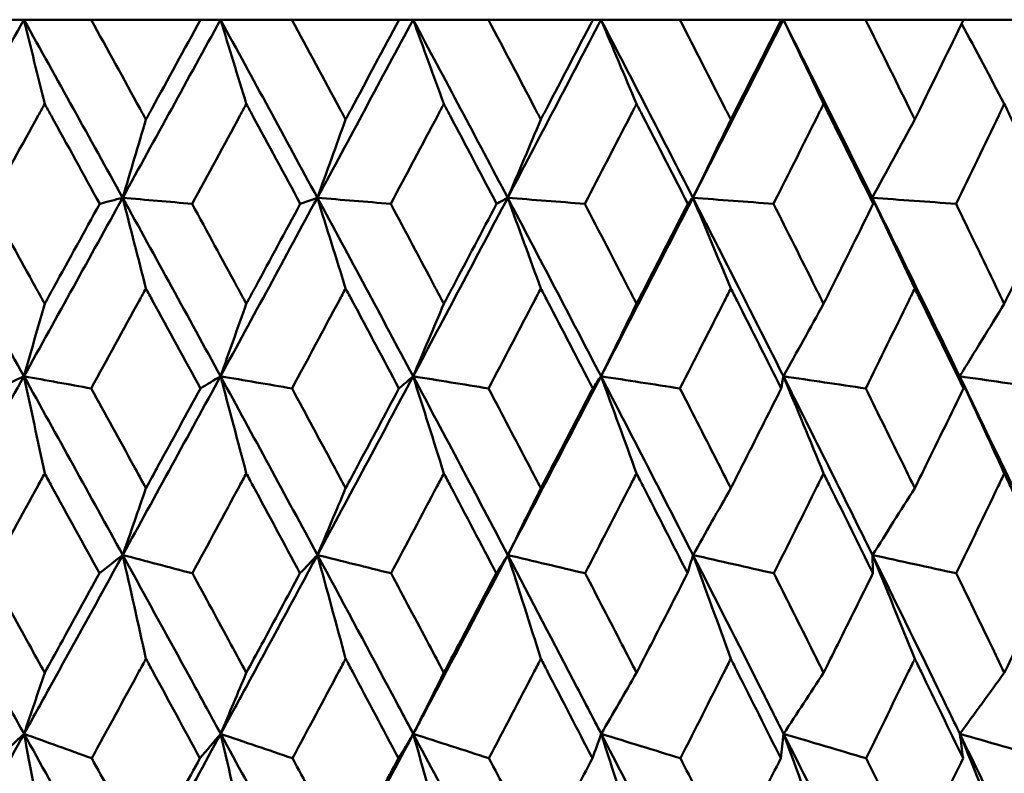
# Model space of a CAD drawing. Header units: millimetres. Extents: x 123 to 2417, y 726 to 3130.
# Tile 235 of 244: x 1659.46 to 1665.36, y 953.8 to 958.31. Entities that reach past the tile are written whole.
import ezdxf

# ---------------------------------------------------------------- set-up
doc = ezdxf.new("R2010")
doc.units = ezdxf.units.MM
doc.header["$LTSCALE"] = 12
doc.layers.add('Widoczne (ISO)', color=7, linetype='Continuous', lineweight=50)

msp = doc.modelspace()

# ---------------------------------------------------------------- linework, layer by layer
at = {"layer": 'Widoczne (ISO)'}
for p, q in [((1659.3334, 958.3133), (1659.488, 958.3133)), ((1659.488, 958.3133), (1659.8903, 958.3133)), ((1660.5448, 958.3133), (1659.8903, 958.3133)), ((1660.5448, 958.3133), (1660.6644, 958.3133)), ((1660.6644, 958.3133), (1661.0916, 958.3133)), ((1661.733, 958.3133), (1661.0916, 958.3133)), ((1661.733, 958.3133), (1661.817, 958.3133)), ((1661.817, 958.3133), (1662.2676, 958.3133)), ((1662.8931, 958.3133), (1662.2676, 958.3133)), ((1662.8931, 958.3133), (1662.9412, 958.3133)), ((1662.9412, 958.3133), (1663.4134, 958.3133)), ((1664.0207, 958.3133), (1663.4134, 958.3133)), ((1664.0207, 958.3133), (1664.0327, 958.3133)), ((1664.0327, 958.3133), (1664.5245, 958.3133)), ((1665.1112, 958.3133), (1664.5245, 958.3133)), ((1665.1112, 958.3133), (1665.5967, 958.3133)), ((1661.244, 957.247), (1661.1419, 957.2106))]:
    msp.add_line(p, q, dxfattribs=at)
msp.add_circle((1654.6385, 990.3133), 50, dxfattribs=at)
for points in [[(1659.488, 958.3133), (1659.2901, 957.9581), (1659.0915, 957.6026), (1658.8924, 957.247)], [(1659.488, 958.3133), (1659.6859, 957.9581), (1659.8829, 957.6026), (1660.0789, 957.247)], [(1659.6123, 957.809), (1659.571, 957.9775), (1659.5295, 958.1456), (1659.488, 958.3133)], [(1660.6644, 958.3133), (1660.47, 957.9581), (1660.2748, 957.6026), (1660.0789, 957.247)], [(1660.6644, 958.3133), (1660.8587, 957.9581), (1661.052, 957.6026), (1661.244, 957.247)], [(1660.8189, 957.809), (1660.7675, 957.9775), (1660.716, 958.1456), (1660.6644, 958.3133)], [(1661.817, 958.3133), (1661.627, 957.9581), (1661.4359, 957.6026), (1661.244, 957.247)], [(1661.817, 958.3133), (1662.007, 957.9581), (1662.1957, 957.6026), (1662.383, 957.247)], [(1662.001, 957.809), (1661.9398, 957.9775), (1661.8785, 958.1456), (1661.817, 958.3133)], [(1662.9412, 958.3133), (1662.7563, 957.9581), (1662.5702, 957.6026), (1662.383, 957.247)], [(1662.9412, 958.3133), (1663.1261, 957.9581), (1663.3096, 957.6026), (1663.4915, 957.247)], [(1663.1541, 957.809), (1663.0833, 957.9775), (1663.0124, 958.1456), (1662.9412, 958.3133)], [(1664.0327, 958.3133), (1663.8537, 957.9581), (1663.6732, 957.6026), (1663.4915, 957.247)], [(1664.0327, 958.3133), (1664.2118, 957.9581), (1664.3892, 957.6026), (1664.565, 957.247)], [(1664.2736, 957.809), (1664.1935, 957.9775), (1664.1132, 958.1456), (1664.0327, 958.3133)], [(1665.3551, 957.809), (1665.2702, 957.9696), (1665.1851, 958.1298), (1665.0998, 958.2897)], [(1660.2184, 957.7156), (1660.1719, 957.5592), (1660.1255, 957.4029), (1660.0789, 957.247)], [(1661.4133, 957.7156), (1661.3569, 957.5592), (1661.3005, 957.4029), (1661.244, 957.247)], [(1662.5815, 957.7156), (1662.5154, 957.5592), (1662.4493, 957.4029), (1662.383, 957.247)], [(1663.7183, 957.7156), (1663.6428, 957.5592), (1663.5672, 957.4029), (1663.4915, 957.247)], [(1664.8194, 957.7156), (1664.7347, 957.5592), (1664.6499, 957.4029), (1664.565, 957.247)], [(1658.8924, 957.247), (1659.0918, 956.8909), (1659.2905, 956.5347), (1659.4882, 956.1784)], [(1660.0789, 957.247), (1659.8827, 956.8909), (1659.6858, 956.5347), (1659.4882, 956.1784)], [(1660.0789, 957.247), (1660.0331, 957.2349), (1659.9873, 957.2228), (1659.9415, 957.2106)], [(1660.2184, 956.7044), (1660.172, 956.8857), (1660.1255, 957.0666), (1660.0789, 957.247)], [(1660.0789, 957.247), (1660.2752, 956.8909), (1660.4705, 956.5347), (1660.6647, 956.1784)], [(1660.0789, 957.247), (1660.2173, 957.2349), (1660.3557, 957.2228), (1660.4941, 957.2106)], [(1661.244, 957.247), (1661.0518, 956.8909), (1660.8587, 956.5347), (1660.6647, 956.1784)], [(1661.4133, 956.7044), (1661.357, 956.8857), (1661.3006, 957.0666), (1661.244, 957.247)], [(1661.244, 957.247), (1661.4363, 956.8909), (1661.6274, 956.5347), (1661.8173, 956.1784)], [(1661.244, 957.247), (1661.3904, 957.2349), (1661.5369, 957.2228), (1661.6833, 957.2106)], [(1662.383, 957.247), (1662.1955, 956.8909), (1662.007, 956.5347), (1661.8173, 956.1784)], [(1662.383, 957.247), (1662.3609, 957.2349), (1662.3388, 957.2228), (1662.3166, 957.2106)], [(1662.5815, 956.7044), (1662.5155, 956.8857), (1662.4494, 957.0666), (1662.383, 957.247)], [(1662.383, 957.247), (1662.5706, 956.8909), (1662.7568, 956.5347), (1662.9416, 956.1784)], [(1662.383, 957.247), (1662.5369, 957.2349), (1662.6908, 957.2228), (1662.8447, 957.2106)], [(1663.4915, 957.247), (1663.3095, 956.8909), (1663.1262, 956.5347), (1662.9416, 956.1784)], [(1663.4915, 957.247), (1663.4813, 957.2349), (1663.4712, 957.2228), (1663.461, 957.2106)], [(1663.7183, 956.7044), (1663.6429, 956.8857), (1663.5673, 957.0666), (1663.4915, 957.247)], [(1663.4915, 957.247), (1663.6736, 956.8909), (1663.8542, 956.5347), (1664.0332, 956.1784)], [(1663.4915, 957.247), (1663.6522, 957.2349), (1663.813, 957.2228), (1663.9738, 957.2106)], [(1664.8194, 956.7044), (1664.7348, 956.8857), (1664.65, 957.0666), (1664.565, 957.247)], [(1664.565, 957.247), (1664.5669, 957.2349), (1664.5688, 957.2228), (1664.5707, 957.2106)], [(1664.565, 957.247), (1664.7409, 956.8909), (1664.9152, 956.5347), (1665.0877, 956.1784)], [(1664.565, 957.247), (1664.732, 957.2349), (1664.899, 957.2228), (1665.066, 957.2106)], [(1659.6123, 956.6124), (1659.571, 956.4675), (1659.5296, 956.3228), (1659.4882, 956.1784)], [(1660.8189, 956.6124), (1660.7675, 956.4675), (1660.7161, 956.3228), (1660.6647, 956.1784)], [(1662.001, 956.6124), (1661.9399, 956.4675), (1661.8786, 956.3228), (1661.8173, 956.1784)], [(1663.1541, 956.6124), (1663.0834, 956.4675), (1663.0125, 956.3228), (1662.9416, 956.1784)], [(1664.2736, 956.6124), (1664.1936, 956.4675), (1664.1134, 956.3228), (1664.0332, 956.1784)], [(1665.3551, 956.6124), (1665.266, 956.4675), (1665.1769, 956.3228), (1665.0877, 956.1784)], [(1659.4882, 956.1784), (1659.2904, 955.8217), (1659.0919, 955.4649), (1658.8928, 955.1082)], [(1659.4882, 956.1784), (1659.4363, 956.1541), (1659.3844, 956.1298), (1659.3325, 956.1055)], [(1659.6123, 955.5967), (1659.5711, 955.7911), (1659.5297, 955.985), (1659.4882, 956.1784)], [(1659.4882, 956.1784), (1659.6225, 956.1541), (1659.7569, 956.1298), (1659.8912, 956.1055)], [(1659.4882, 956.1784), (1659.6862, 955.8217), (1659.8833, 955.4649), (1660.0795, 955.1082)], [(1660.6647, 956.1784), (1660.4704, 955.8217), (1660.2754, 955.4649), (1660.0795, 955.1082)], [(1660.6647, 956.1784), (1660.6244, 956.1541), (1660.5842, 956.1298), (1660.5439, 956.1055)], [(1660.8189, 955.5967), (1660.7677, 955.7911), (1660.7162, 955.985), (1660.6647, 956.1784)], [(1660.6647, 956.1784), (1660.8073, 956.1541), (1660.9499, 956.1298), (1661.0925, 956.1055)], [(1660.6647, 956.1784), (1660.8591, 955.8217), (1661.0524, 955.4649), (1661.2447, 955.1082)], [(1661.8173, 956.1784), (1661.6275, 955.8217), (1661.4366, 955.4649), (1661.2447, 955.1082)], [(1661.8173, 956.1784), (1661.7889, 956.1541), (1661.7605, 956.1298), (1661.7321, 956.1055)], [(1662.001, 955.5967), (1661.94, 955.7911), (1661.8788, 955.985), (1661.8173, 956.1784)], [(1661.8173, 956.1784), (1661.9677, 956.1541), (1662.1181, 956.1298), (1662.2684, 956.1055)], [(1661.8173, 956.1784), (1662.0074, 955.8217), (1662.1963, 955.4649), (1662.3838, 955.1082)], [(1662.9416, 956.1784), (1662.7569, 955.8217), (1662.5709, 955.4649), (1662.3838, 955.1082)], [(1662.9416, 956.1784), (1662.9252, 956.1541), (1662.9087, 956.1298), (1662.8923, 956.1055)], [(1663.1541, 955.5967), (1663.0835, 955.7911), (1663.0127, 955.985), (1662.9416, 956.1784)], [(1662.9416, 956.1784), (1663.0992, 956.1541), (1663.2567, 956.1298), (1663.4142, 956.1055)], [(1662.9416, 956.1784), (1663.1267, 955.8217), (1663.3102, 955.4649), (1663.4923, 955.1082)], [(1664.0332, 956.1784), (1664.0288, 956.1541), (1664.0243, 956.1298), (1664.0199, 956.1055)], [(1664.2736, 955.5967), (1664.1938, 955.7911), (1664.1136, 955.985), (1664.0332, 956.1784)], [(1664.0332, 956.1784), (1664.1972, 956.1541), (1664.3613, 956.1298), (1664.5254, 956.1055)], [(1664.0332, 956.1784), (1664.2124, 955.8217), (1664.39, 955.4649), (1664.5659, 955.1082)], [(1665.3551, 955.5967), (1665.2663, 955.7911), (1665.1771, 955.985), (1665.0877, 956.1784)], [(1665.0877, 956.1784), (1665.2576, 956.1541), (1665.4275, 956.1298), (1665.5975, 956.1055)], [(1665.0877, 956.1784), (1665.2604, 955.8217), (1665.4313, 955.4649), (1665.6004, 955.1082)], [(1665.0877, 956.1784), (1665.0953, 956.1541), (1665.1029, 956.1298), (1665.1104, 956.1055)], [(1660.2184, 955.5079), (1660.1721, 955.3745), (1660.1258, 955.2412), (1660.0795, 955.1082)], [(1661.4133, 955.5079), (1661.3571, 955.3745), (1661.3009, 955.2412), (1661.2447, 955.1082)], [(1662.5815, 955.5079), (1662.5157, 955.3745), (1662.4497, 955.2412), (1662.3838, 955.1082)], [(1663.7183, 955.5079), (1663.6431, 955.3745), (1663.5677, 955.2412), (1663.4923, 955.1082)], [(1664.8194, 955.5079), (1664.735, 955.3745), (1664.6505, 955.2412), (1664.5659, 955.1082)], [(1660.0795, 955.1082), (1660.0329, 955.0717), (1659.9863, 955.0352), (1659.9397, 954.9987)], [(1660.2184, 954.487), (1660.1722, 954.6946), (1660.1259, 954.9017), (1660.0795, 955.1082)], [(1660.0795, 955.1082), (1660.2183, 955.0717), (1660.3571, 955.0352), (1660.4959, 954.9987)], [(1661.2447, 955.1082), (1661.2098, 955.0717), (1661.175, 955.0352), (1661.1401, 954.9987)], [(1661.4133, 954.487), (1661.3573, 954.6946), (1661.3011, 954.9017), (1661.2447, 955.1082)], [(1661.2447, 955.1082), (1661.3915, 955.0717), (1661.5383, 955.0352), (1661.6851, 954.9987)], [(1662.3838, 955.1082), (1662.3608, 955.0717), (1662.3379, 955.0352), (1662.3149, 954.9987)], [(1662.5815, 954.487), (1662.5159, 954.6946), (1662.4499, 954.9017), (1662.3838, 955.1082)], [(1662.3838, 955.1082), (1662.538, 955.0717), (1662.6922, 955.0352), (1662.8464, 954.9987)], [(1663.4923, 955.1082), (1663.4814, 955.0717), (1663.4704, 955.0352), (1663.4594, 954.9987)], [(1663.7183, 954.487), (1663.6433, 954.6946), (1663.568, 954.9017), (1663.4923, 955.1082)], [(1663.4923, 955.1082), (1663.6534, 955.0717), (1663.8144, 955.0352), (1663.9754, 954.9987)], [(1664.8194, 954.487), (1664.7352, 954.6946), (1664.6507, 954.9017), (1664.5659, 955.1082)], [(1664.5659, 955.1082), (1664.7331, 955.0717), (1664.9004, 955.0352), (1665.0676, 954.9987)], [(1664.5659, 955.1082), (1664.567, 955.0717), (1664.568, 955.0352), (1664.569, 954.9987)], [(1659.6123, 954.4032), (1659.5712, 954.2811), (1659.5301, 954.1591), (1659.4889, 954.0373)], [(1660.8189, 954.4032), (1660.7678, 954.2811), (1660.7167, 954.1591), (1660.6656, 954.0373)], [(1662.001, 954.4032), (1661.9402, 954.2811), (1661.8793, 954.1591), (1661.8184, 954.0373)], [(1663.1541, 954.4032), (1663.0838, 954.2811), (1663.0133, 954.1591), (1662.9429, 954.0373)], [(1664.2736, 954.4032), (1664.194, 954.2811), (1664.1143, 954.1591), (1664.0346, 954.0373)], [(1665.3551, 954.4032), (1665.2665, 954.2811), (1665.1779, 954.1591), (1665.0892, 954.0373)], [(1659.4889, 954.0373), (1659.2913, 953.6805), (1659.0929, 953.3235), (1658.8936, 952.9666)], [(1659.4889, 954.0373), (1659.4359, 953.9886), (1659.3828, 953.9399), (1659.3297, 953.8912)], [(1659.6123, 953.376), (1659.5714, 953.597), (1659.5303, 953.8175), (1659.4889, 954.0373)], [(1659.4889, 954.0373), (1659.6239, 953.9886), (1659.7589, 953.9399), (1659.8939, 953.8912)], [(1659.4889, 954.0373), (1659.6869, 953.6805), (1659.8841, 953.3235), (1660.0805, 952.9666)], [(1660.6656, 954.0373), (1660.4716, 953.6805), (1660.2765, 953.3235), (1660.0805, 952.9666)], [(1660.6656, 954.0373), (1660.6241, 953.9886), (1660.5827, 953.9399), (1660.5412, 953.8912)], [(1660.8189, 953.376), (1660.768, 953.597), (1660.7169, 953.8175), (1660.6656, 954.0373)], [(1660.6656, 954.0373), (1660.8088, 953.9886), (1660.952, 953.9399), (1661.0952, 953.8912)], [(1660.6656, 954.0373), (1660.8599, 953.6805), (1661.0534, 953.3235), (1661.246, 952.9666)], [(1661.8184, 954.0373), (1661.6288, 953.6805), (1661.438, 953.3235), (1661.246, 952.9666)], [(1661.8184, 954.0373), (1661.7888, 953.9886), (1661.7591, 953.9399), (1661.7294, 953.8912)], [(1662.001, 953.376), (1661.9404, 953.597), (1661.8795, 953.8175), (1661.8184, 954.0373)], [(1661.8184, 954.0373), (1661.9693, 953.9886), (1662.1202, 953.9399), (1662.2711, 953.8912)], [(1661.8184, 954.0373), (1662.0084, 953.6805), (1662.1974, 953.3235), (1662.3853, 952.9666)], [(1662.9429, 954.0373), (1662.9252, 953.9886), (1662.9074, 953.9399), (1662.8897, 953.8912)], [(1663.1541, 953.376), (1663.084, 953.597), (1663.0136, 953.8175), (1662.9429, 954.0373)], [(1662.9429, 954.0373), (1663.1008, 953.9886), (1663.2588, 953.9399), (1663.4168, 953.8912)], [(1662.9429, 954.0373), (1663.1279, 953.6805), (1663.3116, 953.3235), (1663.4941, 952.9666)], [(1664.0346, 954.0373), (1664.0289, 953.9886), (1664.0231, 953.9399), (1664.0173, 953.8912)], [(1664.2736, 953.376), (1664.1943, 953.597), (1664.1146, 953.8175), (1664.0346, 954.0373)], [(1664.0346, 954.0373), (1664.199, 953.9886), (1664.3634, 953.9399), (1664.5278, 953.8912)], [(1664.0346, 954.0373), (1664.2138, 953.6805), (1664.3916, 953.3235), (1664.5679, 952.9666)], [(1665.3551, 953.376), (1665.2669, 953.597), (1665.1782, 953.8175), (1665.0892, 954.0373)], [(1665.0892, 954.0373), (1665.2594, 953.9886), (1665.4296, 953.9399), (1665.5999, 953.8912)], [(1665.0892, 954.0373), (1665.2619, 953.6805), (1665.4331, 953.3235), (1665.6025, 952.9666)], [(1665.0892, 954.0373), (1665.0955, 953.9886), (1665.1018, 953.9399), (1665.108, 953.8912)]]:
    msp.add_open_spline(points, degree=3, dxfattribs=at)
for points, knots in [([(1659.8903, 958.3133), (1659.9881, 958.1356), (1660.0856, 957.958), (1660.1948, 957.7588), (1660.2066, 957.7372), (1660.2184, 957.7156)], [0, 0, 0, 0, 0.06135239, 0.06135239, 0.06879633, 0.06879633, 0.06879633, 0.06879633]), ([(1660.2184, 957.7156), (1660.2301, 957.7372), (1660.2419, 957.7587), (1660.3509, 957.9579), (1660.448, 958.1356), (1660.5448, 958.3133)], [0.05393723, 0.05393723, 0.05393723, 0.05393723, 0.06137399, 0.06137399, 0.12273355, 0.12273355, 0.12273355, 0.12273355]), ([(1661.0916, 958.3133), (1661.1876, 958.1356), (1661.2832, 957.958), (1661.3902, 957.7588), (1661.4017, 957.7372), (1661.4133, 957.7156)], [0, 0, 0, 0, 0.06135239, 0.06135239, 0.06879633, 0.06879633, 0.06879633, 0.06879633]), ([(1661.4133, 957.7156), (1661.4248, 957.7372), (1661.4364, 957.7587), (1661.5432, 957.9579), (1661.6382, 958.1356), (1661.733, 958.3133)], [0.05393723, 0.05393723, 0.05393723, 0.05393723, 0.06137399, 0.06137399, 0.12273355, 0.12273355, 0.12273355, 0.12273355]), ([(1662.2676, 958.3133), (1662.3613, 958.1356), (1662.4546, 957.958), (1662.5589, 957.7588), (1662.5702, 957.7372), (1662.5815, 957.7156)], [0, 0, 0, 0, 0.06135239, 0.06135239, 0.06879633, 0.06879633, 0.06879633, 0.06879633]), ([(1662.5815, 957.7156), (1662.5928, 957.7372), (1662.604, 957.7587), (1662.7082, 957.9579), (1662.8008, 958.1356), (1662.8931, 958.3133)], [0.05393723, 0.05393723, 0.05393723, 0.05393723, 0.06137399, 0.06137399, 0.12273355, 0.12273355, 0.12273355, 0.12273355]), ([(1663.4134, 958.3133), (1663.5044, 958.1356), (1663.5952, 957.958), (1663.6964, 957.7588), (1663.7074, 957.7372), (1663.7183, 957.7156)], [0, 0, 0, 0, 0.06135239, 0.06135239, 0.06879633, 0.06879633, 0.06879633, 0.06879633]), ([(1663.7183, 957.7156), (1663.7293, 957.7372), (1663.7402, 957.7587), (1663.8413, 957.9579), (1663.9312, 958.1356), (1664.0207, 958.3133)], [0.05393723, 0.05393723, 0.05393723, 0.05393723, 0.06137399, 0.06137399, 0.12273355, 0.12273355, 0.12273355, 0.12273355]), ([(1664.5245, 958.3133), (1664.6126, 958.1356), (1664.7003, 957.958), (1664.7982, 957.7588), (1664.8088, 957.7372), (1664.8194, 957.7156)], [0, 0, 0, 0, 0.06135239, 0.06135239, 0.06879633, 0.06879633, 0.06879633, 0.06879633]), ([(1664.8194, 957.7156), (1664.8299, 957.7372), (1664.8405, 957.7587), (1664.9381, 957.9579), (1665.0249, 958.1356), (1665.1112, 958.3133)], [0.05393723, 0.05393723, 0.05393723, 0.05393723, 0.06137399, 0.06137399, 0.12273355, 0.12273355, 0.12273355, 0.12273355]), ([(1659.6123, 957.809), (1659.5995, 957.7858), (1659.5867, 957.7626), (1659.4766, 957.5632), (1659.3792, 957.3869), (1659.2817, 957.2106)], [0.05804162, 0.05804162, 0.05804162, 0.05804162, 0.06605559, 0.06605559, 0.12689392, 0.12689392, 0.12689392, 0.12689392]), ([(1659.9415, 957.2106), (1659.8448, 957.3869), (1659.7479, 957.5631), (1659.638, 957.7626), (1659.6252, 957.7858), (1659.6123, 957.809)], [0.00523804, 0.00523804, 0.00523804, 0.00523804, 0.06606705, 0.06606705, 0.07409033, 0.07409033, 0.07409033, 0.07409033]), ([(1660.8189, 957.809), (1660.8063, 957.7858), (1660.7937, 957.7626), (1660.6856, 957.5632), (1660.5899, 957.3869), (1660.4941, 957.2106)], [0.05804162, 0.05804162, 0.05804162, 0.05804162, 0.06605559, 0.06605559, 0.12689392, 0.12689392, 0.12689392, 0.12689392]), ([(1661.1419, 957.2106), (1661.0471, 957.3869), (1660.952, 957.5631), (1660.8441, 957.7626), (1660.8315, 957.7858), (1660.8189, 957.809)], [0.00523804, 0.00523804, 0.00523804, 0.00523804, 0.06606705, 0.06606705, 0.07409033, 0.07409033, 0.07409033, 0.07409033]), ([(1662.001, 957.809), (1661.9887, 957.7858), (1661.9764, 957.7626), (1661.8707, 957.5632), (1661.7771, 957.3869), (1661.6833, 957.2106)], [0.05804162, 0.05804162, 0.05804162, 0.05804162, 0.06605559, 0.06605559, 0.12689392, 0.12689392, 0.12689392, 0.12689392]), ([(1662.3166, 957.2106), (1662.2241, 957.3869), (1662.1312, 957.5631), (1662.0256, 957.7626), (1662.0133, 957.7858), (1662.001, 957.809)], [0.00523804, 0.00523804, 0.00523804, 0.00523804, 0.06606705, 0.06606705, 0.07409033, 0.07409033, 0.07409033, 0.07409033]), ([(1663.1541, 957.809), (1663.1422, 957.7858), (1663.1302, 957.7626), (1663.0273, 957.5632), (1662.9361, 957.3869), (1662.8447, 957.2106)], [0.05804162, 0.05804162, 0.05804162, 0.05804162, 0.06605559, 0.06605559, 0.12689392, 0.12689392, 0.12689392, 0.12689392]), ([(1663.461, 957.2106), (1663.3711, 957.3869), (1663.2808, 957.5631), (1663.1781, 957.7626), (1663.1661, 957.7858), (1663.1541, 957.809)], [0.00523804, 0.00523804, 0.00523804, 0.00523804, 0.06606705, 0.06606705, 0.07409033, 0.07409033, 0.07409033, 0.07409033]), ([(1664.2736, 957.809), (1664.262, 957.7858), (1664.2504, 957.7626), (1664.1508, 957.5632), (1664.0624, 957.3869), (1663.9738, 957.2106)], [0.05804162, 0.05804162, 0.05804162, 0.05804162, 0.06605559, 0.06605559, 0.12689392, 0.12689392, 0.12689392, 0.12689392]), ([(1664.5707, 957.2106), (1664.4837, 957.3869), (1664.3962, 957.5631), (1664.2968, 957.7626), (1664.2852, 957.7858), (1664.2736, 957.809)], [0.00523804, 0.00523804, 0.00523804, 0.00523804, 0.06606705, 0.06606705, 0.07409033, 0.07409033, 0.07409033, 0.07409033]), ([(1665.3551, 957.809), (1665.3439, 957.7858), (1665.3327, 957.7626), (1665.2367, 957.5632), (1665.1515, 957.3869), (1665.066, 957.2106)], [0.05804162, 0.05804162, 0.05804162, 0.05804162, 0.06605559, 0.06605559, 0.12689392, 0.12689392, 0.12689392, 0.12689392]), ([(1665.6411, 957.2106), (1665.5574, 957.3869), (1665.4732, 957.5631), (1665.3774, 957.7626), (1665.3662, 957.7858), (1665.3551, 957.809)], [0.00523804, 0.00523804, 0.00523804, 0.00523804, 0.06606705, 0.06606705, 0.07409033, 0.07409033, 0.07409033, 0.07409033]), ([(1659.2817, 957.2106), (1659.3737, 957.0447), (1659.4654, 956.8788), (1659.5754, 956.6793), (1659.5939, 956.6459), (1659.6123, 956.6124)], [0.00418374, 0.00418374, 0.00418374, 0.00418374, 0.06147247, 0.06147247, 0.07302352, 0.07302352, 0.07302352, 0.07302352]), ([(1659.6123, 956.6124), (1659.6308, 956.6458), (1659.6492, 956.6793), (1659.7591, 956.8787), (1659.8504, 957.0447), (1659.9415, 957.2106)], [0.04993807, 0.04993807, 0.04993807, 0.04993807, 0.0614821, 0.0614821, 0.11877783, 0.11877783, 0.11877783, 0.11877783]), ([(1660.4941, 957.2106), (1660.5844, 957.0447), (1660.6746, 956.8788), (1660.7826, 956.6793), (1660.8008, 956.6459), (1660.8189, 956.6124)], [0.00418374, 0.00418374, 0.00418374, 0.00418374, 0.06147247, 0.06147247, 0.07302352, 0.07302352, 0.07302352, 0.07302352]), ([(1660.8189, 956.6124), (1660.837, 956.6458), (1660.8551, 956.6793), (1660.9629, 956.8787), (1661.0525, 957.0447), (1661.1419, 957.2106)], [0.04993807, 0.04993807, 0.04993807, 0.04993807, 0.0614821, 0.0614821, 0.11877783, 0.11877783, 0.11877783, 0.11877783]), ([(1661.6833, 957.2106), (1661.7717, 957.0447), (1661.8599, 956.8788), (1661.9656, 956.6793), (1661.9833, 956.6459), (1662.001, 956.6124)], [0.00418374, 0.00418374, 0.00418374, 0.00418374, 0.06147247, 0.06147247, 0.07302352, 0.07302352, 0.07302352, 0.07302352]), ([(1662.001, 956.6124), (1662.0187, 956.6458), (1662.0364, 956.6793), (1662.1418, 956.8787), (1662.2293, 957.0447), (1662.3166, 957.2106)], [0.04993807, 0.04993807, 0.04993807, 0.04993807, 0.0614821, 0.0614821, 0.11877783, 0.11877783, 0.11877783, 0.11877783]), ([(1662.8447, 957.2106), (1662.9309, 957.0447), (1663.0168, 956.8788), (1663.1196, 956.6793), (1663.1369, 956.6459), (1663.1541, 956.6124)], [0.00418374, 0.00418374, 0.00418374, 0.00418374, 0.06147247, 0.06147247, 0.07302352, 0.07302352, 0.07302352, 0.07302352]), ([(1663.1541, 956.6124), (1663.1713, 956.6458), (1663.1886, 956.6793), (1663.2911, 956.8787), (1663.3762, 957.0447), (1663.461, 957.2106)], [0.04993807, 0.04993807, 0.04993807, 0.04993807, 0.0614821, 0.0614821, 0.11877783, 0.11877783, 0.11877783, 0.11877783]), ([(1663.9738, 957.2106), (1664.0573, 957.0447), (1664.1406, 956.8788), (1664.2402, 956.6793), (1664.2569, 956.6459), (1664.2736, 956.6124)], [0.00418374, 0.00418374, 0.00418374, 0.00418374, 0.06147247, 0.06147247, 0.07302352, 0.07302352, 0.07302352, 0.07302352]), ([(1664.2736, 956.6124), (1664.2903, 956.6458), (1664.307, 956.6793), (1664.4063, 956.8787), (1664.4886, 957.0447), (1664.5707, 957.2106)], [0.04993807, 0.04993807, 0.04993807, 0.04993807, 0.0614821, 0.0614821, 0.11877783, 0.11877783, 0.11877783, 0.11877783]), ([(1665.066, 957.2106), (1665.1466, 957.0447), (1665.2269, 956.8788), (1665.3229, 956.6793), (1665.339, 956.6459), (1665.3551, 956.6124)], [0.00418374, 0.00418374, 0.00418374, 0.00418374, 0.06147247, 0.06147247, 0.07302352, 0.07302352, 0.07302352, 0.07302352]), ([(1665.3551, 956.6124), (1665.3711, 956.6458), (1665.3872, 956.6793), (1665.4829, 956.8787), (1665.5621, 957.0447), (1665.6411, 957.2106)], [0.04993807, 0.04993807, 0.04993807, 0.04993807, 0.0614821, 0.0614821, 0.11877783, 0.11877783, 0.11877783, 0.11877783]), ([(1660.2184, 956.7044), (1660.205, 956.6799), (1660.1917, 956.6554), (1660.0828, 956.4558), (1659.987, 956.2807), (1659.8912, 956.1055)], [0.06241522, 0.06241522, 0.06241522, 0.06241522, 0.0708546, 0.0708546, 0.13127416, 0.13127416, 0.13127416, 0.13127416]), ([(1660.5439, 956.1055), (1660.449, 956.2806), (1660.3538, 956.4558), (1660.2451, 956.6554), (1660.2317, 956.6799), (1660.2184, 956.7044)], [0.01044349, 0.01044349, 0.01044349, 0.01044349, 0.07085106, 0.07085106, 0.07930241, 0.07930241, 0.07930241, 0.07930241]), ([(1661.4133, 956.7044), (1661.4002, 956.6799), (1661.3871, 956.6554), (1661.2804, 956.4558), (1661.1866, 956.2807), (1661.0925, 956.1055)], [0.06241522, 0.06241522, 0.06241522, 0.06241522, 0.0708546, 0.0708546, 0.13127416, 0.13127416, 0.13127416, 0.13127416]), ([(1661.7321, 956.1055), (1661.6392, 956.2806), (1661.546, 956.4558), (1661.4395, 956.6554), (1661.4264, 956.6799), (1661.4133, 956.7044)], [0.01044349, 0.01044349, 0.01044349, 0.01044349, 0.07085106, 0.07085106, 0.07930241, 0.07930241, 0.07930241, 0.07930241]), ([(1662.5815, 956.7044), (1662.5687, 956.6799), (1662.556, 956.6554), (1662.4519, 956.4558), (1662.3603, 956.2807), (1662.2684, 956.1055)], [0.06241522, 0.06241522, 0.06241522, 0.06241522, 0.0708546, 0.0708546, 0.13127416, 0.13127416, 0.13127416, 0.13127416]), ([(1662.8923, 956.1055), (1662.8018, 956.2806), (1662.7109, 956.4558), (1662.607, 956.6554), (1662.5943, 956.6799), (1662.5815, 956.7044)], [0.01044349, 0.01044349, 0.01044349, 0.01044349, 0.07085106, 0.07085106, 0.07930241, 0.07930241, 0.07930241, 0.07930241]), ([(1663.7183, 956.7044), (1663.706, 956.6799), (1663.6936, 956.6554), (1663.5925, 956.4558), (1663.5035, 956.2807), (1663.4142, 956.1055)], [0.06241522, 0.06241522, 0.06241522, 0.06241522, 0.0708546, 0.0708546, 0.13127416, 0.13127416, 0.13127416, 0.13127416]), ([(1664.0199, 956.1055), (1663.9321, 956.2806), (1663.844, 956.4558), (1663.7431, 956.6554), (1663.7307, 956.6799), (1663.7183, 956.7044)], [0.01044349, 0.01044349, 0.01044349, 0.01044349, 0.07085106, 0.07085106, 0.07930241, 0.07930241, 0.07930241, 0.07930241]), ([(1664.8194, 956.7044), (1664.8074, 956.6799), (1664.7954, 956.6554), (1664.6978, 956.4558), (1664.6117, 956.2807), (1664.5254, 956.1055)], [0.06241522, 0.06241522, 0.06241522, 0.06241522, 0.0708546, 0.0708546, 0.13127416, 0.13127416, 0.13127416, 0.13127416]), ([(1665.1104, 956.1055), (1665.0258, 956.2806), (1664.9407, 956.4558), (1664.8433, 956.6554), (1664.8313, 956.6799), (1664.8194, 956.7044)], [0.01044349, 0.01044349, 0.01044349, 0.01044349, 0.07085106, 0.07085106, 0.07930241, 0.07930241, 0.07930241, 0.07930241]), ([(1659.8912, 956.1055), (1659.9757, 955.9514), (1660.0601, 955.7974), (1660.1691, 955.5982), (1660.1937, 955.5531), (1660.2184, 955.5079)], [0.00838421, 0.00838421, 0.00838421, 0.00838421, 0.06155515, 0.06155515, 0.07712864, 0.07712864, 0.07712864, 0.07712864]), ([(1660.2184, 955.5079), (1660.243, 955.553), (1660.2676, 955.5982), (1660.3763, 955.7973), (1660.4602, 955.9514), (1660.5439, 956.1055)], [0.04598621, 0.04598621, 0.04598621, 0.04598621, 0.06155279, 0.06155279, 0.11473062, 0.11473062, 0.11473062, 0.11473062]), ([(1661.0925, 956.1055), (1661.1755, 955.9514), (1661.2582, 955.7974), (1661.365, 955.5982), (1661.3891, 955.5531), (1661.4133, 955.5079)], [0.00838421, 0.00838421, 0.00838421, 0.00838421, 0.06155515, 0.06155515, 0.07712864, 0.07712864, 0.07712864, 0.07712864]), ([(1661.4133, 955.5079), (1661.4374, 955.553), (1661.4615, 955.5982), (1661.568, 955.7973), (1661.6501, 955.9514), (1661.7321, 956.1055)], [0.04598621, 0.04598621, 0.04598621, 0.04598621, 0.06155279, 0.06155279, 0.11473062, 0.11473062, 0.11473062, 0.11473062]), ([(1662.2684, 956.1055), (1662.3494, 955.9514), (1662.4302, 955.7974), (1662.5344, 955.5982), (1662.5579, 955.5531), (1662.5815, 955.5079)], [0.00838421, 0.00838421, 0.00838421, 0.00838421, 0.06155515, 0.06155515, 0.07712864, 0.07712864, 0.07712864, 0.07712864]), ([(1662.5815, 955.5079), (1662.605, 955.553), (1662.6286, 955.5982), (1662.7324, 955.7973), (1662.8124, 955.9514), (1662.8923, 956.1055)], [0.04598621, 0.04598621, 0.04598621, 0.04598621, 0.06155279, 0.06155279, 0.11473062, 0.11473062, 0.11473062, 0.11473062]), ([(1663.4142, 956.1055), (1663.493, 955.9514), (1663.5715, 955.7974), (1663.6726, 955.5982), (1663.6955, 955.5531), (1663.7183, 955.5079)], [0.00838421, 0.00838421, 0.00838421, 0.00838421, 0.06155515, 0.06155515, 0.07712864, 0.07712864, 0.07712864, 0.07712864]), ([(1663.7183, 955.5079), (1663.7412, 955.553), (1663.764, 955.5982), (1663.8648, 955.7973), (1663.9424, 955.9514), (1664.0199, 956.1055)], [0.04598621, 0.04598621, 0.04598621, 0.04598621, 0.06155279, 0.06155279, 0.11473062, 0.11473062, 0.11473062, 0.11473062]), ([(1664.5254, 956.1055), (1664.6015, 955.9514), (1664.6774, 955.7974), (1664.7752, 955.5982), (1664.7973, 955.5531), (1664.8194, 955.5079)], [0.00838421, 0.00838421, 0.00838421, 0.00838421, 0.06155515, 0.06155515, 0.07712864, 0.07712864, 0.07712864, 0.07712864]), ([(1664.8194, 955.5079), (1664.8414, 955.553), (1664.8635, 955.5982), (1664.9608, 955.7973), (1665.0358, 955.9514), (1665.1104, 956.1055)], [0.04598621, 0.04598621, 0.04598621, 0.04598621, 0.06155279, 0.06155279, 0.11473062, 0.11473062, 0.11473062, 0.11473062]), ([(1659.6123, 955.5967), (1659.5985, 955.5714), (1659.5846, 955.5462), (1659.4751, 955.3468), (1659.3794, 955.1728), (1659.2836, 954.9987)], [0.06686277, 0.06686277, 0.06686277, 0.06686277, 0.07557848, 0.07557848, 0.13558897, 0.13558897, 0.13558897, 0.13558897]), ([(1659.9397, 954.9987), (1659.8447, 955.1727), (1659.7494, 955.3467), (1659.6401, 955.5461), (1659.6262, 955.5714), (1659.6123, 955.5967)], [0.01556037, 0.01556037, 0.01556037, 0.01556037, 0.07555527, 0.07555527, 0.08428623, 0.08428623, 0.08428623, 0.08428623]), ([(1660.8189, 955.5967), (1660.8053, 955.5714), (1660.7916, 955.5462), (1660.6842, 955.3468), (1660.5901, 955.1728), (1660.4959, 954.9987)], [0.06686277, 0.06686277, 0.06686277, 0.06686277, 0.07557848, 0.07557848, 0.13558897, 0.13558897, 0.13558897, 0.13558897]), ([(1661.1401, 954.9987), (1661.0469, 955.1727), (1660.9535, 955.3467), (1660.8462, 955.5461), (1660.8325, 955.5714), (1660.8189, 955.5967)], [0.01556037, 0.01556037, 0.01556037, 0.01556037, 0.07555527, 0.07555527, 0.08428623, 0.08428623, 0.08428623, 0.08428623]), ([(1662.001, 955.5967), (1661.9877, 955.5714), (1661.9744, 955.5462), (1661.8693, 955.3468), (1661.7773, 955.1728), (1661.6851, 954.9987)], [0.06686277, 0.06686277, 0.06686277, 0.06686277, 0.07557848, 0.07557848, 0.13558897, 0.13558897, 0.13558897, 0.13558897]), ([(1662.3149, 954.9987), (1662.2239, 955.1727), (1662.1326, 955.3467), (1662.0277, 955.5461), (1662.0144, 955.5714), (1662.001, 955.5967)], [0.01556037, 0.01556037, 0.01556037, 0.01556037, 0.07555527, 0.07555527, 0.08428623, 0.08428623, 0.08428623, 0.08428623]), ([(1663.1541, 955.5967), (1663.1412, 955.5714), (1663.1282, 955.5462), (1663.0259, 955.3468), (1662.9363, 955.1728), (1662.8464, 954.9987)], [0.06686277, 0.06686277, 0.06686277, 0.06686277, 0.07557848, 0.07557848, 0.13558897, 0.13558897, 0.13558897, 0.13558897]), ([(1663.4594, 954.9987), (1663.3709, 955.1727), (1663.2822, 955.3467), (1663.1801, 955.5461), (1663.1671, 955.5714), (1663.1541, 955.5967)], [0.01556037, 0.01556037, 0.01556037, 0.01556037, 0.07555527, 0.07555527, 0.08428623, 0.08428623, 0.08428623, 0.08428623]), ([(1664.2736, 955.5967), (1664.2611, 955.5714), (1664.2485, 955.5462), (1664.1494, 955.3468), (1664.0626, 955.1728), (1663.9754, 954.9987)], [0.06686277, 0.06686277, 0.06686277, 0.06686277, 0.07557848, 0.07557848, 0.13558897, 0.13558897, 0.13558897, 0.13558897]), ([(1664.569, 954.9987), (1664.4835, 955.1727), (1664.3976, 955.3467), (1664.2987, 955.5461), (1664.2862, 955.5714), (1664.2736, 955.5967)], [0.01556037, 0.01556037, 0.01556037, 0.01556037, 0.07555527, 0.07555527, 0.08428623, 0.08428623, 0.08428623, 0.08428623]), ([(1665.3551, 955.5967), (1665.343, 955.5714), (1665.3309, 955.5462), (1665.2354, 955.3468), (1665.1517, 955.1728), (1665.0676, 954.9987)], [0.06686277, 0.06686277, 0.06686277, 0.06686277, 0.07557848, 0.07557848, 0.13558897, 0.13558897, 0.13558897, 0.13558897]), ([(1665.6395, 954.9987), (1665.5572, 955.1727), (1665.4745, 955.3467), (1665.3793, 955.5461), (1665.3672, 955.5714), (1665.3551, 955.5967)], [0.01556037, 0.01556037, 0.01556037, 0.01556037, 0.07555527, 0.07555527, 0.08428623, 0.08428623, 0.08428623, 0.08428623]), ([(1658.8928, 955.1082), (1659.0409, 954.8432), (1659.1886, 954.5782), (1659.3869, 954.2213), (1659.4379, 954.1293), (1659.4889, 954.0373)], [0.3692784, 0.3692784, 0.3692784, 0.3692784, 0.4608442, 0.4608442, 0.492629, 0.492629, 0.492629, 0.492629]), ([(1660.0795, 955.1082), (1659.9339, 954.8432), (1659.7879, 954.5782), (1659.5907, 954.2213), (1659.5399, 954.1293), (1659.4889, 954.0373)], [0.3692784, 0.3692784, 0.3692784, 0.3692784, 0.4608442, 0.4608442, 0.492629, 0.492629, 0.492629, 0.492629]), ([(1660.0795, 955.1082), (1660.2252, 954.8432), (1660.3704, 954.5782), (1660.5653, 954.2213), (1660.6155, 954.1293), (1660.6656, 954.0373)], [0.3692784, 0.3692784, 0.3692784, 0.3692784, 0.4608442, 0.4608442, 0.492629, 0.492629, 0.492629, 0.492629]), ([(1661.2447, 955.1082), (1661.1021, 954.8432), (1660.959, 954.5782), (1660.7655, 954.2213), (1660.7156, 954.1293), (1660.6656, 954.0373)], [0.3692784, 0.3692784, 0.3692784, 0.3692784, 0.4608442, 0.4608442, 0.492629, 0.492629, 0.492629, 0.492629]), ([(1661.2447, 955.1082), (1661.3875, 954.8432), (1661.5297, 954.5782), (1661.7203, 954.2213), (1661.7694, 954.1293), (1661.8184, 954.0373)], [0.3692784, 0.3692784, 0.3692784, 0.3692784, 0.4608442, 0.4608442, 0.492629, 0.492629, 0.492629, 0.492629]), ([(1662.3838, 955.1082), (1662.2447, 954.8432), (1662.105, 954.5782), (1661.916, 954.2213), (1661.8672, 954.1293), (1661.8184, 954.0373)], [0.3692784, 0.3692784, 0.3692784, 0.3692784, 0.4608442, 0.4608442, 0.492629, 0.492629, 0.492629, 0.492629]), ([(1662.3838, 955.1082), (1662.5231, 954.8432), (1662.6617, 954.5782), (1662.8474, 954.2213), (1662.8952, 954.1293), (1662.9429, 954.0373)], [0.3692784, 0.3692784, 0.3692784, 0.3692784, 0.4608442, 0.4608442, 0.492629, 0.492629, 0.492629, 0.492629]), ([(1663.4923, 955.1082), (1663.6276, 954.8432), (1663.7621, 954.5782), (1663.9421, 954.2213), (1663.9884, 954.1293), (1664.0346, 954.0373)], [0.3692784, 0.3692784, 0.3692784, 0.3692784, 0.4608442, 0.4608442, 0.492629, 0.492629, 0.492629, 0.492629]), ([(1664.5659, 955.1082), (1664.6967, 954.8432), (1664.8265, 954.5782), (1665.0001, 954.2213), (1665.0447, 954.1293), (1665.0892, 954.0373)], [0.3692784, 0.3692784, 0.3692784, 0.3692784, 0.4608442, 0.4608442, 0.492629, 0.492629, 0.492629, 0.492629]), ([(1659.2836, 954.9987), (1659.3621, 954.8567), (1659.4405, 954.7147), (1659.55, 954.5162), (1659.5812, 954.4597), (1659.6123, 954.4032)], [0.01259731, 0.01259731, 0.01259731, 0.01259731, 0.06159863, 0.06159863, 0.08110666, 0.08110666, 0.08110666, 0.08110666]), ([(1659.6123, 954.4032), (1659.6435, 954.4597), (1659.6746, 954.5162), (1659.7838, 954.7147), (1659.8618, 954.8567), (1659.9397, 954.9987)], [0.04208868, 0.04208868, 0.04208868, 0.04208868, 0.06158988, 0.06158988, 0.11059803, 0.11059803, 0.11059803, 0.11059803]), ([(1660.4959, 954.9987), (1660.5731, 954.8567), (1660.6502, 954.7147), (1660.7577, 954.5162), (1660.7883, 954.4597), (1660.8189, 954.4032)], [0.01259731, 0.01259731, 0.01259731, 0.01259731, 0.06159863, 0.06159863, 0.08110666, 0.08110666, 0.08110666, 0.08110666]), ([(1660.8189, 954.4032), (1660.8494, 954.4597), (1660.88, 954.5162), (1660.9872, 954.7147), (1661.0637, 954.8567), (1661.1401, 954.9987)], [0.04208868, 0.04208868, 0.04208868, 0.04208868, 0.06158988, 0.06158988, 0.11059803, 0.11059803, 0.11059803, 0.11059803]), ([(1661.6851, 954.9987), (1661.7606, 954.8567), (1661.836, 954.7147), (1661.9412, 954.5162), (1661.9711, 954.4597), (1662.001, 954.4032)], [0.01259731, 0.01259731, 0.01259731, 0.01259731, 0.06159863, 0.06159863, 0.08110666, 0.08110666, 0.08110666, 0.08110666]), ([(1662.001, 954.4032), (1662.0309, 954.4597), (1662.0608, 954.5162), (1662.1655, 954.7147), (1662.2403, 954.8567), (1662.3149, 954.9987)], [0.04208868, 0.04208868, 0.04208868, 0.04208868, 0.06158988, 0.06158988, 0.11059803, 0.11059803, 0.11059803, 0.11059803]), ([(1662.8464, 954.9987), (1662.9201, 954.8567), (1662.9935, 954.7147), (1663.0959, 954.5162), (1663.125, 954.4597), (1663.1541, 954.4032)], [0.01259731, 0.01259731, 0.01259731, 0.01259731, 0.06159863, 0.06159863, 0.08110666, 0.08110666, 0.08110666, 0.08110666]), ([(1663.1541, 954.4032), (1663.1832, 954.4597), (1663.2122, 954.5162), (1663.3142, 954.7147), (1663.3869, 954.8567), (1663.4594, 954.9987)], [0.04208868, 0.04208868, 0.04208868, 0.04208868, 0.06158988, 0.06158988, 0.11059803, 0.11059803, 0.11059803, 0.11059803]), ([(1663.9754, 954.9987), (1664.0468, 954.8567), (1664.118, 954.7147), (1664.2172, 954.5162), (1664.2454, 954.4597), (1664.2736, 954.4032)], [0.01259731, 0.01259731, 0.01259731, 0.01259731, 0.06159863, 0.06159863, 0.08110666, 0.08110666, 0.08110666, 0.08110666]), ([(1664.2736, 954.4032), (1664.3018, 954.4597), (1664.3299, 954.5162), (1664.4286, 954.7147), (1664.4989, 954.8567), (1664.569, 954.9987)], [0.04208868, 0.04208868, 0.04208868, 0.04208868, 0.06158988, 0.06158988, 0.11059803, 0.11059803, 0.11059803, 0.11059803]), ([(1665.0676, 954.9987), (1665.1365, 954.8567), (1665.2051, 954.7147), (1665.3007, 954.5162), (1665.3279, 954.4597), (1665.3551, 954.4032)], [0.01259731, 0.01259731, 0.01259731, 0.01259731, 0.06159863, 0.06159863, 0.08110666, 0.08110666, 0.08110666, 0.08110666]), ([(1665.3551, 954.4032), (1665.3822, 954.4597), (1665.4093, 954.5162), (1665.5043, 954.7147), (1665.5721, 954.8567), (1665.6395, 954.9987)], [0.04208868, 0.04208868, 0.04208868, 0.04208868, 0.06158988, 0.06158988, 0.11059803, 0.11059803, 0.11059803, 0.11059803]), ([(1660.2184, 954.487), (1660.2045, 954.4614), (1660.1906, 954.4359), (1660.0826, 954.2373), (1659.9884, 954.0642), (1659.8939, 953.8912)], [0.07138254, 0.07138254, 0.07138254, 0.07138254, 0.08018544, 0.08018544, 0.13983561, 0.13983561, 0.13983561, 0.13983561]), ([(1660.5412, 953.8912), (1660.4477, 954.0642), (1660.354, 954.2372), (1660.2462, 954.4358), (1660.2323, 954.4614), (1660.2184, 954.487)], [0.02053386, 0.02053386, 0.02053386, 0.02053386, 0.08016461, 0.08016461, 0.08898694, 0.08898694, 0.08898694, 0.08898694]), ([(1661.4133, 954.487), (1661.3997, 954.4614), (1661.3861, 954.4359), (1661.2803, 954.2373), (1661.1879, 954.0642), (1661.0952, 953.8912)], [0.07138254, 0.07138254, 0.07138254, 0.07138254, 0.08018544, 0.08018544, 0.13983561, 0.13983561, 0.13983561, 0.13983561]), ([(1661.7294, 953.8912), (1661.6379, 954.0642), (1661.5462, 954.2372), (1661.4405, 954.4358), (1661.4269, 954.4614), (1661.4133, 954.487)], [0.02053386, 0.02053386, 0.02053386, 0.02053386, 0.08016461, 0.08016461, 0.08898694, 0.08898694, 0.08898694, 0.08898694]), ([(1662.5815, 954.487), (1662.5682, 954.4614), (1662.555, 954.4359), (1662.4518, 954.2373), (1662.3615, 954.0642), (1662.2711, 953.8912)], [0.07138254, 0.07138254, 0.07138254, 0.07138254, 0.08018544, 0.08018544, 0.13983561, 0.13983561, 0.13983561, 0.13983561]), ([(1662.8897, 953.8912), (1662.8005, 954.0642), (1662.7111, 954.2372), (1662.6081, 954.4358), (1662.5948, 954.4614), (1662.5815, 954.487)], [0.02053386, 0.02053386, 0.02053386, 0.02053386, 0.08016461, 0.08016461, 0.08898694, 0.08898694, 0.08898694, 0.08898694]), ([(1663.7183, 954.487), (1663.7055, 954.4614), (1663.6926, 954.4359), (1663.5924, 954.2373), (1663.5047, 954.0642), (1663.4168, 953.8912)], [0.07138254, 0.07138254, 0.07138254, 0.07138254, 0.08018544, 0.08018544, 0.13983561, 0.13983561, 0.13983561, 0.13983561]), ([(1664.0173, 953.8912), (1663.9309, 954.0642), (1663.8441, 954.2372), (1663.7441, 954.4358), (1663.7312, 954.4614), (1663.7183, 954.487)], [0.02053386, 0.02053386, 0.02053386, 0.02053386, 0.08016461, 0.08016461, 0.08898694, 0.08898694, 0.08898694, 0.08898694]), ([(1664.8194, 954.487), (1664.8069, 954.4614), (1664.7945, 954.4359), (1664.6976, 954.2373), (1664.6129, 954.0642), (1664.5278, 953.8912)], [0.07138254, 0.07138254, 0.07138254, 0.07138254, 0.08018544, 0.08018544, 0.13983561, 0.13983561, 0.13983561, 0.13983561]), ([(1665.108, 953.8912), (1665.0246, 954.0642), (1664.9409, 954.2372), (1664.8443, 954.4358), (1664.8318, 954.4614), (1664.8194, 954.487)], [0.02053386, 0.02053386, 0.02053386, 0.02053386, 0.08016461, 0.08016461, 0.08898694, 0.08898694, 0.08898694, 0.08898694]), ([(1659.8939, 953.8912), (1659.9651, 953.7614), (1660.0363, 953.6317), (1660.1443, 953.4344), (1660.1814, 953.3667), (1660.2184, 953.299)], [0.01681985, 0.01681985, 0.01681985, 0.01681985, 0.06159108, 0.06159108, 0.08495433, 0.08495433, 0.08495433, 0.08495433]), ([(1660.2184, 953.299), (1660.2553, 953.3667), (1660.2923, 953.4343), (1660.4, 953.6317), (1660.4707, 953.7614), (1660.5412, 953.8912)], [0.03825175, 0.03825175, 0.03825175, 0.03825175, 0.06160817, 0.06160817, 0.10638617, 0.10638617, 0.10638617, 0.10638617]), ([(1661.0952, 953.8912), (1661.1651, 953.7614), (1661.2348, 953.6317), (1661.3408, 953.4344), (1661.377, 953.3667), (1661.4133, 953.299)], [0.01681985, 0.01681985, 0.01681985, 0.01681985, 0.06159108, 0.06159108, 0.08495433, 0.08495433, 0.08495433, 0.08495433]), ([(1661.4133, 953.299), (1661.4495, 953.3667), (1661.4857, 953.4343), (1661.5912, 953.6317), (1661.6604, 953.7614), (1661.7294, 953.8912)], [0.03825175, 0.03825175, 0.03825175, 0.03825175, 0.06160817, 0.06160817, 0.10638617, 0.10638617, 0.10638617, 0.10638617]), ([(1662.2711, 953.8912), (1662.3393, 953.7614), (1662.4074, 953.6317), (1662.5107, 953.4344), (1662.5461, 953.3667), (1662.5815, 953.299)], [0.01681985, 0.01681985, 0.01681985, 0.01681985, 0.06159108, 0.06159108, 0.08495433, 0.08495433, 0.08495433, 0.08495433]), ([(1662.5815, 953.299), (1662.6168, 953.3667), (1662.6521, 953.4343), (1662.755, 953.6317), (1662.8224, 953.7614), (1662.8897, 953.8912)], [0.03825175, 0.03825175, 0.03825175, 0.03825175, 0.06160817, 0.06160817, 0.10638617, 0.10638617, 0.10638617, 0.10638617]), ([(1663.4168, 953.8912), (1663.4831, 953.7614), (1663.5492, 953.6317), (1663.6496, 953.4344), (1663.684, 953.3667), (1663.7183, 953.299)], [0.01681985, 0.01681985, 0.01681985, 0.01681985, 0.06159108, 0.06159108, 0.08495433, 0.08495433, 0.08495433, 0.08495433]), ([(1663.7183, 953.299), (1663.7527, 953.3667), (1663.7869, 953.4343), (1663.8867, 953.6317), (1663.9521, 953.7614), (1664.0173, 953.8912)], [0.03825175, 0.03825175, 0.03825175, 0.03825175, 0.06160817, 0.06160817, 0.10638617, 0.10638617, 0.10638617, 0.10638617]), ([(1664.5278, 953.8912), (1664.592, 953.7614), (1664.6559, 953.6317), (1664.753, 953.4344), (1664.7862, 953.3667), (1664.8194, 953.299)], [0.01681985, 0.01681985, 0.01681985, 0.01681985, 0.06159108, 0.06159108, 0.08495433, 0.08495433, 0.08495433, 0.08495433]), ([(1664.8194, 953.299), (1664.8525, 953.3667), (1664.8856, 953.4343), (1664.982, 953.6317), (1665.0451, 953.7614), (1665.108, 953.8912)], [0.03825175, 0.03825175, 0.03825175, 0.03825175, 0.06160817, 0.06160817, 0.10638617, 0.10638617, 0.10638617, 0.10638617])]:
    msp.add_open_spline(points, degree=3, knots=knots, dxfattribs=at)

doc.saveas('drawing.dxf')
